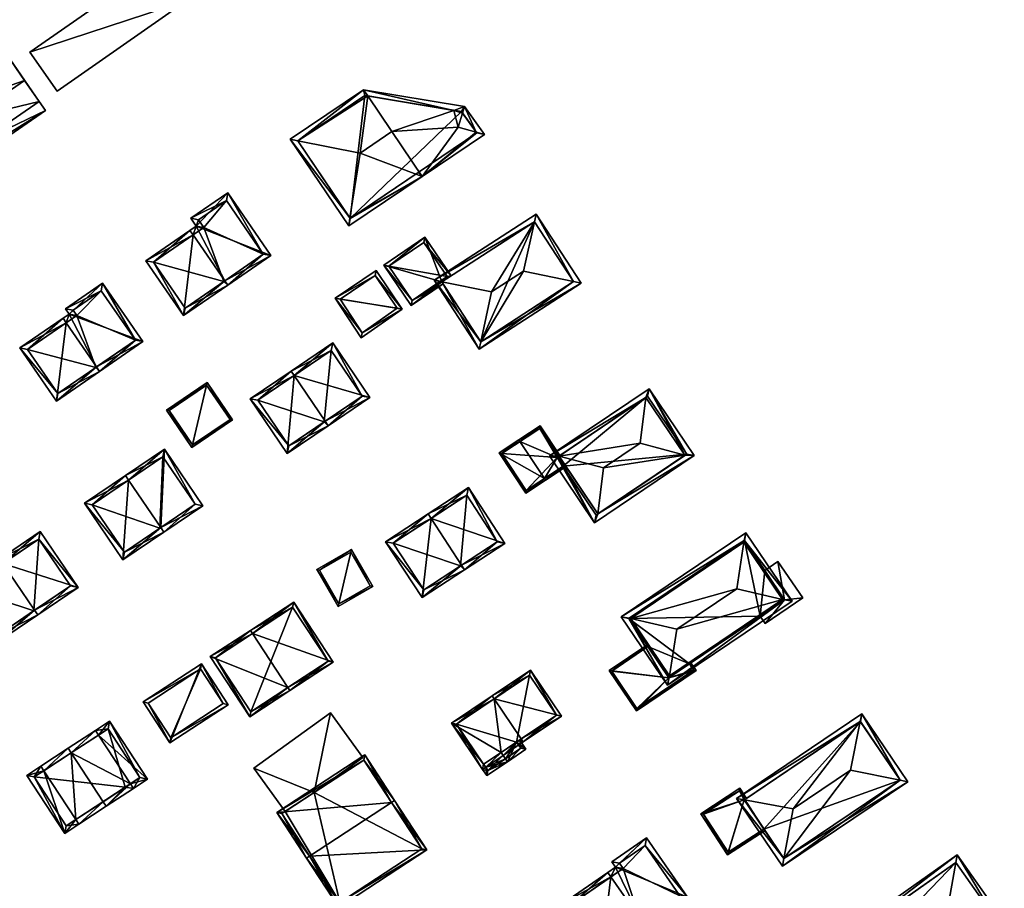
# Model space of a CAD drawing. Header units: inches. Extents: x 2523744 to 2528136, y 1148995 to 1152010.
# Tile 188 of 256: x 2526758 to 2526892, y 1151381 to 1151500. Entities that reach past the tile are written whole.
import ezdxf

# ---------------------------------------------------------------- set-up
doc = ezdxf.new("R2010")
doc.units = ezdxf.units.IN
doc.header["$MEASUREMENT"] = 0
doc.layers.add('Gebaeude Einzelhaus', color=10, linetype='Continuous')

msp = doc.modelspace()

# ---------------------------------------------------------------- meshes
at = {"layer": 'Gebaeude Einzelhaus'}
mesh = msp.add_polyface(dxfattribs=at)
corners = [(2526792.805, 1151522.925, 410.72), (2526775.101, 1151510.57, 410.72), (2526777.91, 1151506.545, 412.159), (2526795.614, 1151518.9, 412.159), (2526799.176, 1151513.935, 410.43), (2526781.411, 1151501.287, 410.372), (2526759.225, 1151495.478, 403.414), (2526762.924, 1151490.178, 403.414), (2526780.585, 1151502.502, 403.414), (2526776.952, 1151507.847, 403.414), (2526799.176, 1151513.935, 398.141), (2526781.411, 1151501.287, 398.141), (2526795.614, 1151518.9, 398.141), (2526792.805, 1151522.925, 398.141), (2526775.101, 1151510.57, 398.141), (2526776.952, 1151507.847, 398.141), (2526780.585, 1151502.502, 398.141), (2526759.225, 1151495.478, 398.141), (2526762.924, 1151490.178, 398.141)]
mesh.append_faces([[corners[k] for k in face] for face in [(6, 8, 9), (6, 7, 8), (1, 5, 2), (5, 4, 2), (2, 4, 3), (0, 2, 3), (0, 1, 2)]], dxfattribs={"color": 13})
mesh.append_faces([[corners[k] for k in face] for face in [(15, 16, 17), (17, 16, 18), (18, 16, 7), (7, 16, 8), (7, 6, 18), (18, 6, 17), (6, 9, 17), (17, 9, 15), (12, 15, 13), (13, 15, 14), (10, 16, 12), (12, 16, 15), (10, 11, 16), (11, 8, 16), (9, 14, 15), (9, 1, 14), (11, 5, 8), (8, 5, 9), (9, 5, 1), (1, 0, 14), (14, 0, 13), (0, 12, 13), (0, 3, 12), (3, 4, 12), (12, 4, 10), (4, 5, 10), (10, 5, 11)]], dxfattribs={"color": 41})
mesh = msp.add_polyface(dxfattribs=at)
corners = [(2526734.403, 1151470.745, 412.66), (2526761.324, 1151487.51, 412.66), (2526760.46, 1151488.76, 412.66), (2526735.266, 1151469.496, 412.66), (2526727.466, 1151480.78, 412.991), (2526734.403, 1151470.745, 412.991), (2526760.46, 1151488.76, 412.991), (2526753.524, 1151498.794, 412.991), (2526761.324, 1151487.51, 396.722), (2526758.481, 1151491.623, 396.722), (2526758.481, 1151491.623, 412.66), (2526732.424, 1151473.608, 412.66), (2526732.424, 1151473.608, 396.722), (2526735.266, 1151469.496, 396.722), (2526753.524, 1151498.794, 396.722), (2526727.466, 1151480.78, 396.722)]
mesh.append_faces([[corners[k] for k in face] for face in [(4, 6, 7), (4, 5, 6), (3, 1, 0), (0, 1, 2)]], dxfattribs={"color": 13})
mesh.append_faces([[corners[k] for k in face] for face in [(9, 15, 14), (9, 12, 15), (6, 5, 2), (2, 5, 0), (4, 11, 5), (5, 11, 0), (4, 15, 11), (11, 15, 12), (4, 7, 15), (15, 7, 14), (6, 10, 7), (7, 10, 14), (14, 10, 9), (6, 2, 10), (9, 8, 12), (12, 8, 13), (1, 3, 8), (8, 3, 13), (0, 13, 3), (0, 12, 13), (0, 11, 12), (2, 9, 10), (2, 8, 9), (2, 1, 8)]], dxfattribs={"color": 41})
mesh = msp.add_polyface(dxfattribs=at)
corners = [(2526795.757, 1151483.397, 410.741), (2526804.733, 1151490.366, 410.396), (2526794.713, 1151483.604, 410.396), (2526805.311, 1151489.51, 410.867), (2526804.254, 1151481.71, 413.549), (2526808.596, 1151484.641, 413.549), (2526817.036, 1151487.546, 410.868), (2526818.523, 1151488.058, 410.396), (2526802.874, 1151472.851, 410.741), (2526802.704, 1151471.761, 410.396), (2526812.725, 1151478.525, 410.396), (2526821.24, 1151484.271, 410.396), (2526820.092, 1151484.585, 410.765), (2526817.629, 1151485.259, 411.558), (2526818.239, 1151487.168, 410.766), (2526795.754, 1151483.401, 410.739), (2526804.904, 1151489.578, 410.738), (2526802.906, 1151472.803, 410.717), (2526820.181, 1151484.461, 410.703), (2526812.18, 1151479.06, 410.716), (2526818.094, 1151487.369, 410.723), (2526802.906, 1151472.803, 397.83), (2526820.181, 1151484.461, 397.83), (2526818.094, 1151487.369, 397.83), (2526804.904, 1151489.578, 397.83), (2526795.754, 1151483.401, 397.83)]
mesh.append_faces([[corners[k] for k in face] for face in [(20, 6, 7), (7, 14, 20), (18, 12, 11), (11, 12, 7), (7, 12, 14), (10, 19, 18), (9, 17, 10), (10, 17, 19), (10, 18, 11), (9, 8, 17), (2, 15, 0), (2, 8, 9), (2, 0, 8), (1, 16, 15), (1, 3, 16), (7, 6, 1), (1, 6, 3), (1, 15, 2), (14, 6, 13), (13, 6, 5), (14, 7, 6), (12, 14, 13), (11, 7, 12), (12, 7, 14), (10, 13, 5), (10, 12, 13), (10, 11, 12), (9, 10, 8), (8, 10, 4), (4, 10, 5), (0, 8, 4), (0, 2, 8), (8, 2, 9), (6, 3, 5), (7, 1, 6), (6, 1, 3), (3, 4, 5), (3, 0, 4), (3, 1, 0), (0, 1, 2)]], dxfattribs={"color": 13})
mesh.append_faces([[corners[k] for k in face] for face in [(22, 21, 23), (23, 21, 24), (24, 21, 25), (17, 8, 21), (8, 25, 21), (8, 0, 25), (0, 15, 25), (15, 16, 25), (25, 16, 24), (6, 24, 3), (3, 24, 16), (6, 23, 24), (6, 20, 23), (20, 14, 23), (14, 22, 23), (12, 18, 14), (14, 18, 22), (18, 19, 22), (22, 19, 21), (21, 19, 17)]], dxfattribs={"color": 41})
mesh = msp.add_polyface(dxfattribs=at)
corners = [(2526785.79, 1151464.285, 408.291), (2526786.214, 1151463.669, 408.291), (2526792.104, 1151467.724, 405.304), (2526781.904, 1151471.745, 407.861), (2526786.209, 1151476.286, 405.304), (2526781.168, 1151472.815, 407.861), (2526781.48, 1151470.544, 408.291), (2526781.056, 1151471.16, 408.291), (2526775.031, 1151467.013, 405.304), (2526780.189, 1151459.521, 405.304), (2526782.21, 1151472.623, 407.548), (2526786.016, 1151475.244, 405.617), (2526782.946, 1151471.553, 407.548), (2526776.074, 1151466.82, 405.61), (2526780.381, 1151460.564, 405.61), (2526791.061, 1151467.916, 405.617), (2526785.67, 1151464.203, 408.232), (2526785.67, 1151464.203, 397.617), (2526791.061, 1151467.916, 397.617), (2526786.016, 1151475.244, 397.617), (2526782.21, 1151472.623, 397.617), (2526782.946, 1151471.553, 397.617), (2526776.074, 1151466.82, 397.617), (2526780.381, 1151460.564, 397.617)]
mesh.append_faces([[corners[k] for k in face] for face in [(15, 11, 4), (2, 15, 4), (0, 15, 1), (1, 14, 16), (16, 0, 1), (1, 15, 2), (13, 14, 9), (9, 14, 1), (8, 13, 9), (6, 13, 7), (7, 13, 8), (12, 6, 3), (10, 12, 3), (3, 6, 7), (11, 10, 5), (4, 11, 5), (5, 10, 3), (6, 9, 0), (0, 9, 1), (6, 8, 9), (6, 7, 8), (0, 3, 6), (6, 3, 7), (3, 4, 5), (0, 2, 3), (3, 2, 4), (0, 1, 2)]], dxfattribs={"color": 13})
mesh.append_faces([[corners[k] for k in face] for face in [(19, 21, 20), (18, 21, 19), (17, 23, 22), (17, 22, 21), (17, 21, 18), (14, 23, 17), (14, 17, 16), (22, 23, 13), (13, 23, 14), (21, 22, 13), (6, 21, 13), (12, 21, 6), (20, 21, 10), (10, 21, 12), (19, 20, 11), (11, 20, 10), (18, 19, 15), (15, 19, 11), (17, 18, 15), (16, 17, 15), (16, 15, 0)]], dxfattribs={"color": 41})
mesh = msp.add_polyface(dxfattribs=at)
corners = [(2526828.06, 1151472.337, 410.896), (2526814.385, 1151464.363, 410.541), (2526815.433, 1151464.148, 410.897), (2526828.291, 1151473.379, 410.541), (2526822.199, 1151462.759, 413.196), (2526826.568, 1151465.591, 413.196), (2526833.37, 1151464.162, 410.893), (2526834.41, 1151463.943, 410.541), (2526820.729, 1151455.967, 410.894), (2526820.504, 1151454.926, 410.541), (2526833.374, 1151464.164, 410.891), (2526828.07, 1151472.343, 410.891), (2526815.423, 1151464.141, 410.891), (2526820.725, 1151455.964, 410.891), (2526828.07, 1151472.343, 397.484), (2526833.374, 1151464.164, 397.484), (2526815.423, 1151464.141, 397.484), (2526815.423, 1151464.141, 402.829), (2526820.725, 1151455.964, 397.484)]
mesh.append_faces([[corners[k] for k in face] for face in [(8, 6, 7), (7, 6, 10), (13, 8, 9), (12, 13, 9), (9, 8, 7), (2, 12, 1), (0, 2, 1), (1, 12, 9), (11, 0, 3), (10, 11, 3), (7, 10, 3), (3, 0, 1), (8, 5, 4), (8, 6, 5), (8, 9, 6), (6, 9, 7), (2, 8, 4), (2, 1, 8), (8, 1, 9), (0, 6, 3), (3, 6, 7), (0, 5, 6), (0, 4, 5), (0, 2, 4), (3, 1, 0), (0, 1, 2)]], dxfattribs={"color": 13})
mesh.append_faces([[corners[k] for k in face] for face in [(14, 18, 16), (15, 18, 14), (6, 18, 15), (6, 8, 18), (8, 13, 18), (10, 6, 15), (13, 17, 18), (18, 17, 16), (13, 12, 17), (2, 17, 12), (2, 16, 17), (14, 16, 0), (0, 16, 2), (0, 11, 14), (11, 10, 14), (14, 10, 15)]], dxfattribs={"color": 41})
mesh = msp.add_polyface(dxfattribs=at)
corners = [(2526813.11, 1151470.215, 402.829), (2526815.423, 1151464.141, 402.829), (2526816.676, 1151464.954, 402.829), (2526807.506, 1151466.416, 402.829), (2526811.239, 1151460.91, 402.829), (2526815.599, 1151463.87, 402.829), (2526808.201, 1151466.283, 402.829), (2526811.372, 1151461.605, 402.829), (2526812.977, 1151469.521, 402.829), (2526816.146, 1151464.845, 402.829), (2526812.977, 1151469.521, 397.484), (2526816.146, 1151464.845, 397.484), (2526808.201, 1151466.283, 397.484), (2526811.372, 1151461.605, 397.484)]
mesh.append_faces([[corners[k] for k in face] for face in [(7, 5, 4), (1, 7, 9), (7, 1, 5), (8, 2, 9), (9, 2, 1), (6, 0, 8), (8, 0, 2), (7, 3, 6), (3, 7, 4), (6, 3, 0), (5, 1, 4), (4, 1, 3), (3, 1, 0), (0, 1, 2)]], dxfattribs={"color": 13})
mesh.append_faces([[corners[k] for k in face] for face in [(11, 13, 12), (11, 12, 10), (9, 13, 11), (7, 13, 9), (12, 13, 6), (6, 13, 7), (10, 12, 8), (8, 12, 6), (11, 10, 9), (9, 10, 8)]], dxfattribs={"color": 41})
mesh = msp.add_polyface(dxfattribs=at)
corners = [(2526800.857, 1151461.909, 402.829), (2526810.022, 1151460.398, 402.829), (2526806.434, 1151465.689, 402.829), (2526804.391, 1151456.492, 402.829), (2526806.301, 1151464.995, 402.829), (2526804.529, 1151457.196, 402.829), (2526801.544, 1151461.771, 402.829), (2526809.33, 1151460.527, 402.829), (2526806.301, 1151464.995, 397.366), (2526809.33, 1151460.527, 397.366), (2526801.544, 1151461.771, 397.366), (2526804.529, 1151457.196, 397.366)]
mesh.append_faces([[corners[k] for k in face] for face in [(1, 5, 7), (7, 4, 1), (3, 5, 1), (6, 5, 0), (4, 6, 0), (0, 5, 3), (1, 4, 2), (2, 4, 0), (3, 1, 0), (0, 1, 2)]], dxfattribs={"color": 13})
mesh.append_faces([[corners[k] for k in face] for face in [(9, 11, 10), (9, 10, 8), (7, 11, 9), (5, 11, 7), (10, 11, 6), (6, 11, 5), (8, 10, 4), (4, 10, 6), (9, 8, 7), (7, 8, 4)]], dxfattribs={"color": 41})
mesh = msp.add_polyface(dxfattribs=at)
corners = [(2526764.163, 1151458.552, 408.125), (2526763.738, 1151459.169, 408.125), (2526757.84, 1151455.11, 405.139), (2526762.839, 1151447.85, 405.139), (2526768.311, 1151452.525, 408.125), (2526768.735, 1151451.909, 408.125), (2526764.568, 1151459.74, 407.705), (2526774.644, 1151455.978, 405.139), (2526769.144, 1151463.966, 405.139), (2526764.065, 1151460.47, 407.705), (2526763.031, 1151448.893, 405.452), (2526758.884, 1151454.918, 405.452), (2526773.601, 1151456.17, 405.451), (2526768.191, 1151452.443, 408.064), (2526768.951, 1151462.924, 405.451), (2526765.108, 1151460.278, 407.393), (2526765.61, 1151459.548, 407.393), (2526768.191, 1151452.443, 397.269), (2526773.601, 1151456.17, 397.269), (2526768.951, 1151462.924, 397.269), (2526765.108, 1151460.278, 397.269), (2526765.61, 1151459.548, 397.269), (2526758.884, 1151454.918, 397.269), (2526763.031, 1151448.893, 397.269)]
mesh.append_faces([[corners[k] for k in face] for face in [(0, 11, 1), (16, 0, 6), (15, 16, 6), (6, 0, 1), (14, 15, 9), (9, 15, 6), (12, 14, 8), (8, 14, 9), (7, 12, 8), (4, 12, 5), (5, 10, 13), (13, 4, 5), (5, 12, 7), (3, 10, 5), (11, 10, 2), (1, 11, 2), (2, 10, 3), (4, 6, 0), (0, 6, 1), (6, 8, 9), (5, 7, 4), (4, 7, 6), (6, 7, 8), (0, 3, 4), (4, 3, 5), (0, 2, 3), (0, 1, 2)]], dxfattribs={"color": 13})
mesh.append_faces([[corners[k] for k in face] for face in [(19, 21, 20), (18, 21, 19), (17, 23, 22), (17, 22, 21), (17, 21, 18), (10, 23, 17), (10, 17, 13), (22, 23, 11), (11, 23, 10), (21, 22, 11), (0, 21, 11), (16, 21, 0), (20, 21, 15), (15, 21, 16), (19, 20, 14), (14, 20, 15), (18, 19, 12), (12, 19, 14), (17, 18, 12), (13, 17, 12), (13, 12, 4)]], dxfattribs={"color": 41})
mesh = msp.add_polyface(dxfattribs=at)
corners = [(2526795.275, 1151451.335, 412.415), (2526794.854, 1151451.956, 412.415), (2526789.279, 1151448.176, 408.599), (2526794.335, 1151440.716, 408.599), (2526799.491, 1151445.116, 412.415), (2526799.911, 1151444.496, 412.415), (2526805.594, 1151448.349, 408.525), (2526800.538, 1151455.809, 408.525), (2526794.535, 1151441.759, 409.024), (2526804.553, 1151448.549, 408.95), (2526799.366, 1151445.031, 412.329), (2526800.338, 1151454.768, 408.95), (2526790.321, 1151447.976, 409.024), (2526799.366, 1151445.031, 397), (2526794.535, 1151441.759, 397), (2526804.553, 1151448.549, 397), (2526800.338, 1151454.768, 397), (2526790.321, 1151447.976, 397)]
mesh.append_faces([[corners[k] for k in face] for face in [(12, 8, 2), (0, 12, 1), (11, 0, 1), (1, 12, 2), (9, 11, 7), (7, 11, 1), (6, 9, 7), (4, 9, 5), (5, 8, 10), (10, 4, 5), (5, 9, 6), (2, 8, 3), (3, 8, 5), (0, 7, 1), (5, 6, 4), (4, 6, 0), (0, 6, 7), (0, 3, 4), (4, 3, 5), (0, 2, 3), (0, 1, 2)]], dxfattribs={"color": 13})
mesh.append_faces([[corners[k] for k in face] for face in [(13, 14, 17), (13, 17, 16), (13, 16, 15), (8, 12, 14), (14, 12, 17), (0, 11, 12), (12, 11, 17), (17, 11, 16), (11, 9, 16), (16, 9, 15), (10, 9, 4), (9, 13, 15), (10, 8, 9), (9, 8, 13), (13, 8, 14)]], dxfattribs={"color": 41})
mesh = msp.add_polyface(dxfattribs=at)
corners = [(2526781.321, 1151441.518, 402.552), (2526783.395, 1151450.393, 402.552), (2526777.851, 1151446.635, 402.552), (2526786.864, 1151445.275, 402.552), (2526781.388, 1151441.865, 402.552), (2526778.199, 1151446.569, 402.552), (2526786.516, 1151445.341, 402.552), (2526783.329, 1151450.045, 402.552), (2526783.329, 1151450.045, 397.164), (2526786.516, 1151445.341, 397.164), (2526778.199, 1151446.569, 397.164), (2526781.388, 1151441.865, 397.164)]
mesh.append_faces([[corners[k] for k in face] for face in [(7, 5, 1), (6, 7, 3), (3, 7, 1), (0, 4, 6), (0, 6, 3), (5, 4, 2), (1, 5, 2), (2, 4, 0), (3, 1, 0), (0, 1, 2)]], dxfattribs={"color": 13})
mesh.append_faces([[corners[k] for k in face] for face in [(8, 11, 10), (9, 11, 8), (6, 11, 9), (4, 11, 6), (10, 11, 5), (5, 11, 4), (8, 10, 7), (7, 10, 5), (9, 8, 6), (6, 8, 7)]], dxfattribs={"color": 41})
mesh = msp.add_polyface(dxfattribs=at)
corners = [(2526836.704, 1151432.451, 411.015), (2526836.258, 1151431.245, 410.468), (2526849.854, 1151440.42, 410.468), (2526848.568, 1151440.458, 411.015), (2526848.555, 1151440.458, 411.021), (2526836.709, 1151432.464, 411.021), (2526831.398, 1151440.335, 411.021), (2526831.385, 1151440.335, 411.015), (2526830.099, 1151440.373, 410.468), (2526843.243, 1151448.329, 411.021), (2526843.694, 1151449.548, 410.468), (2526843.248, 1151448.342, 411.015), (2526842.454, 1151442.113, 413.013), (2526837.458, 1151438.741, 413.013), (2526831.14, 1151440.17, 410.861), (2526836.46, 1151432.286, 410.861), (2526848.813, 1151440.623, 410.861), (2526843.491, 1151448.506, 410.861), (2526843.491, 1151448.506, 396.829), (2526848.813, 1151440.623, 396.829), (2526831.308, 1151440.283, 396.829), (2526831.308, 1151440.283, 402.209), (2526831.14, 1151440.17, 402.255), (2526831.953, 1151438.965, 402.251), (2526836.46, 1151432.286, 396.829), (2526831.953, 1151438.965, 396.829), (2526831.14, 1151440.17, 396.829)]
mesh.append_faces([[corners[k] for k in face] for face in [(7, 14, 8), (11, 7, 8), (17, 11, 10), (16, 17, 10), (10, 11, 8), (0, 3, 2), (2, 3, 16), (2, 16, 10), (15, 0, 1), (14, 15, 1), (8, 14, 1), (1, 0, 2), (13, 6, 5), (12, 6, 13), (12, 9, 6), (4, 13, 5), (4, 12, 13), (12, 4, 9), (11, 6, 9), (11, 7, 6), (11, 8, 7), (11, 10, 8), (9, 3, 11), (11, 3, 10), (10, 3, 2), (9, 4, 3), (5, 7, 0), (0, 7, 1), (1, 7, 8), (5, 6, 7), (0, 4, 5), (0, 3, 4), (0, 2, 3), (0, 1, 2)]], dxfattribs={"color": 13})
mesh.append_faces([[corners[k] for k in face] for face in [(19, 25, 18), (18, 25, 20), (20, 25, 26), (19, 24, 25), (0, 24, 3), (0, 15, 24), (16, 3, 19), (19, 3, 24), (24, 23, 25), (23, 14, 22), (24, 15, 23), (23, 15, 14), (18, 11, 17), (18, 21, 11), (11, 21, 7), (7, 21, 14), (14, 21, 22), (18, 20, 21), (17, 16, 18), (18, 16, 19)]], dxfattribs={"color": 41})
mesh = msp.add_polyface(dxfattribs=at)
corners = [(2526826.86, 1151435.306, 402.394), (2526829.546, 1151437.078, 402.936), (2526829.408, 1151437.287, 402.936), (2526823.248, 1151440.781, 402.394), (2526826.073, 1151442.344, 402.937), (2526825.935, 1151442.553, 402.937), (2526831.308, 1151440.283, 402.209), (2526831.515, 1151440.423, 402.153), (2526828.844, 1151444.472, 402.153), (2526831.14, 1151440.17, 402.255), (2526831.953, 1151438.965, 402.251), (2526832.093, 1151438.758, 402.251), (2526823.595, 1151440.71, 402.436), (2526826.931, 1151435.653, 402.436), (2526828.773, 1151444.126, 402.209), (2526828.773, 1151444.126, 396.829), (2526831.308, 1151440.283, 396.829), (2526823.595, 1151440.71, 396.829), (2526826.931, 1151435.653, 396.829), (2526831.953, 1151438.965, 396.829), (2526831.14, 1151440.17, 396.829)]
mesh.append_faces([[corners[k] for k in face] for face in [(8, 14, 5), (5, 14, 4), (8, 7, 14), (14, 7, 6), (1, 10, 11), (1, 2, 10), (0, 13, 1), (1, 13, 2), (12, 5, 4), (0, 3, 13), (13, 3, 12), (12, 3, 5), (10, 1, 11), (9, 2, 10), (10, 2, 1), (9, 4, 2), (6, 8, 9), (9, 8, 4), (4, 8, 5), (6, 7, 8), (3, 4, 5), (0, 2, 3), (3, 2, 4), (0, 1, 2)]], dxfattribs={"color": 13})
mesh.append_faces([[corners[k] for k in face] for face in [(16, 20, 15), (15, 20, 17), (17, 20, 18), (18, 20, 19), (2, 19, 10), (13, 18, 2), (2, 18, 19), (13, 12, 18), (18, 12, 17), (4, 17, 12), (4, 15, 17), (4, 14, 15), (15, 6, 16), (15, 14, 6)]], dxfattribs={"color": 41})
mesh = msp.add_polyface(dxfattribs=at)
corners = [(2526777.059, 1151430.585, 412.276), (2526782.804, 1151433.575, 408.184), (2526777.57, 1151441.294, 408.184), (2526777.479, 1151429.965, 412.276), (2526772.666, 1151437.064, 412.276), (2526772.245, 1151437.685, 412.276), (2526766.67, 1151433.905, 408.184), (2526771.903, 1151426.186, 408.184), (2526781.763, 1151433.775, 408.661), (2526777.37, 1151440.253, 408.661), (2526767.713, 1151433.705, 408.64), (2526772.103, 1151427.229, 408.64), (2526776.934, 1151430.5, 397.17), (2526772.103, 1151427.229, 397.17), (2526781.763, 1151433.775, 397.17), (2526777.37, 1151440.253, 397.17), (2526767.713, 1151433.705, 397.17)]
mesh.append_faces([[corners[k] for k in face] for face in [(6, 11, 7), (7, 11, 3), (3, 11, 0), (4, 10, 5), (5, 10, 6), (6, 10, 11), (2, 9, 5), (5, 9, 4), (0, 8, 3), (3, 8, 1), (1, 8, 2), (2, 8, 9), (4, 7, 0), (0, 7, 3), (5, 6, 4), (4, 6, 7), (0, 2, 4), (4, 2, 5), (3, 1, 0), (0, 1, 2)]], dxfattribs={"color": 13})
mesh.append_faces([[corners[k] for k in face] for face in [(12, 13, 16), (12, 16, 15), (12, 15, 14), (11, 10, 13), (13, 10, 16), (10, 15, 16), (4, 9, 10), (10, 9, 15), (9, 8, 15), (15, 8, 14), (8, 12, 14), (0, 11, 8), (8, 11, 12), (12, 11, 13)]], dxfattribs={"color": 41})
mesh = msp.add_polyface(dxfattribs=at)
corners = [(2526813.94, 1151431.827, 411.194), (2526813.529, 1151432.454, 411.194), (2526807.73, 1151428.661, 407.544), (2526812.719, 1151421.035, 407.544), (2526818.109, 1151425.453, 411.194), (2526818.518, 1151424.829, 411.194), (2526824.02, 1151428.429, 407.544), (2526819.033, 1151436.054, 407.544), (2526812.936, 1151422.074, 407.939), (2526808.769, 1151428.444, 407.939), (2526822.983, 1151428.646, 407.96), (2526817.973, 1151425.364, 411.108), (2526818.815, 1151435.016, 407.961), (2526817.973, 1151425.364, 396.82), (2526812.936, 1151422.074, 396.82), (2526822.983, 1151428.646, 396.82), (2526818.815, 1151435.016, 396.82), (2526808.769, 1151428.444, 396.82)]
mesh.append_faces([[corners[k] for k in face] for face in [(0, 9, 1), (12, 0, 1), (10, 12, 7), (7, 12, 1), (6, 10, 7), (4, 10, 5), (5, 8, 11), (11, 4, 5), (5, 10, 6), (3, 8, 5), (9, 8, 2), (1, 9, 2), (2, 8, 3), (0, 7, 1), (4, 6, 0), (0, 6, 7), (4, 5, 6), (0, 3, 4), (4, 3, 5), (0, 2, 3), (0, 1, 2)]], dxfattribs={"color": 13})
mesh.append_faces([[corners[k] for k in face] for face in [(13, 14, 17), (13, 17, 16), (13, 16, 15), (8, 9, 14), (14, 9, 17), (9, 16, 17), (0, 12, 9), (9, 12, 16), (12, 10, 16), (16, 10, 15), (11, 10, 4), (11, 13, 10), (10, 13, 15), (11, 8, 13), (13, 8, 14)]], dxfattribs={"color": 41})
mesh = msp.add_polyface(dxfattribs=at)
corners = [(2526755.529, 1151425.693, 412.153), (2526765.813, 1151422.421, 408.133), (2526760.635, 1151430.06, 408.133), (2526759.866, 1151419.295, 412.153), (2526760.286, 1151418.675, 412.153), (2526755.108, 1151426.314, 412.153), (2526749.445, 1151422.475, 408.133), (2526754.624, 1151414.838, 408.133), (2526764.771, 1151422.621, 408.585), (2526760.435, 1151429.019, 408.584), (2526754.824, 1151415.88, 408.574), (2526750.488, 1151422.275, 408.574), (2526759.741, 1151419.21, 396.575), (2526754.824, 1151415.88, 396.575), (2526764.771, 1151422.621, 396.575), (2526760.435, 1151429.019, 396.575), (2526750.488, 1151422.275, 396.575)]
mesh.append_faces([[corners[k] for k in face] for face in [(11, 5, 0), (11, 6, 5), (10, 7, 11), (11, 7, 6), (3, 4, 10), (10, 4, 7), (1, 9, 2), (2, 9, 5), (5, 9, 0), (4, 8, 1), (1, 8, 9), (4, 3, 8), (0, 7, 3), (3, 7, 4), (0, 6, 7), (0, 5, 6), (0, 2, 5), (4, 1, 3), (3, 1, 0), (0, 1, 2)]], dxfattribs={"color": 13})
mesh.append_faces([[corners[k] for k in face] for face in [(12, 13, 16), (12, 16, 15), (12, 15, 14), (10, 11, 13), (13, 11, 16), (11, 15, 16), (0, 9, 11), (11, 9, 15), (9, 14, 15), (9, 8, 14), (8, 12, 14), (3, 10, 8), (8, 10, 12), (12, 10, 13)]], dxfattribs={"color": 41})
mesh = msp.add_polyface(dxfattribs=at)
corners = [(2526846.421, 1151410.112, 410.916), (2526841.203, 1151418.17, 411.021), (2526840.955, 1151418.213, 410.917), (2526846.474, 1151410.359, 411.021), (2526846.194, 1151409.054, 410.468), (2526839.888, 1151418.399, 410.468), (2526856.677, 1151428.823, 410.917), (2526856.905, 1151429.883, 410.468), (2526856.624, 1151428.578, 411.021), (2526863.211, 1151420.538, 410.468), (2526862.144, 1151420.722, 410.917), (2526861.896, 1151420.765, 411.021), (2526855.646, 1151422.238, 412.901), (2526847.448, 1151416.705, 412.901), (2526840.929, 1151418.196, 410.899), (2526846.396, 1151410.095, 410.899), (2526856.703, 1151428.841, 410.899), (2526862.17, 1151420.74, 410.899), (2526859.465, 1151424.749, 404.218), (2526856.703, 1151428.841, 396.291), (2526862.17, 1151420.74, 404.218), (2526859.465, 1151424.749, 396.291), (2526840.929, 1151418.196, 396.291), (2526843.536, 1151414.333, 401.725), (2526843.536, 1151414.333, 396.291), (2526846.396, 1151410.095, 401.724), (2526862.156, 1151420.73, 404.218), (2526846.405, 1151410.101, 401.724), (2526858.825, 1151418.482, 404.218), (2526849.192, 1151411.982, 401.724), (2526858.825, 1151418.483, 396.291), (2526849.192, 1151411.982, 396.291), (2526862.17, 1151420.74, 396.291), (2526846.396, 1151410.095, 396.291)]
mesh.append_faces([[corners[k] for k in face] for face in [(16, 6, 7), (9, 10, 17), (17, 16, 9), (9, 16, 7), (0, 10, 4), (15, 0, 4), (14, 15, 4), (4, 10, 9), (2, 14, 5), (6, 2, 5), (7, 6, 5), (5, 14, 4), (13, 1, 3), (12, 13, 11), (11, 13, 3), (8, 12, 11), (12, 1, 13), (12, 8, 1), (6, 9, 7), (6, 10, 9), (8, 11, 6), (6, 11, 10), (0, 11, 3), (4, 10, 0), (0, 10, 11), (4, 9, 10), (6, 2, 8), (8, 2, 1), (6, 5, 2), (6, 7, 5), (0, 2, 4), (4, 2, 5), (3, 1, 0), (0, 1, 2)]], dxfattribs={"color": 13})
mesh.append_faces([[corners[k] for k in face] for face in [(22, 31, 24), (24, 31, 33), (21, 30, 19), (19, 30, 22), (22, 30, 31), (21, 32, 30), (30, 29, 31), (29, 0, 27), (30, 28, 29), (29, 28, 0), (0, 28, 10), (10, 28, 26), (25, 27, 15), (15, 27, 0), (26, 17, 10), (26, 20, 17), (15, 23, 25), (23, 22, 24), (15, 14, 23), (23, 14, 22), (14, 2, 22), (2, 6, 22), (22, 6, 19), (6, 16, 19), (19, 18, 21), (18, 17, 20), (19, 16, 18), (18, 16, 17)]], dxfattribs={"color": 41})
mesh = msp.add_polyface(dxfattribs=at)
corners = [(2526803.09, 1151427.578, 402.841), (2526801.27, 1151419.824, 401.972), (2526805.994, 1151422.556, 401.972), (2526798.365, 1151424.845, 402.841), (2526805.653, 1151422.648, 402.01), (2526801.361, 1151420.165, 402.009), (2526798.706, 1151424.754, 402.804), (2526802.999, 1151427.236, 402.803), (2526802.999, 1151427.236, 396.152), (2526805.653, 1151422.648, 396.152), (2526798.706, 1151424.754, 396.152), (2526801.361, 1151420.165, 396.152)]
mesh.append_faces([[corners[k] for k in face] for face in [(6, 5, 3), (3, 5, 1), (7, 6, 0), (4, 7, 0), (0, 6, 3), (2, 5, 4), (1, 5, 2), (2, 4, 0), (3, 1, 0), (0, 1, 2)]], dxfattribs={"color": 13})
mesh.append_faces([[corners[k] for k in face] for face in [(8, 11, 10), (9, 11, 8), (5, 11, 9), (5, 9, 4), (10, 11, 5), (6, 10, 5), (8, 10, 7), (7, 10, 6), (9, 8, 4), (4, 8, 7)]], dxfattribs={"color": 41})
mesh = msp.add_polyface(dxfattribs=at)
corners = [(2526862.17, 1151420.74, 404.218), (2526864.653, 1151421.01, 404.218), (2526861.263, 1151425.976, 404.218), (2526862.156, 1151420.73, 404.218), (2526859.5, 1151417.493, 404.218), (2526859.465, 1151424.749, 404.218), (2526858.825, 1151418.482, 404.218), (2526859.465, 1151424.749, 396.291), (2526861.263, 1151425.976, 396.291), (2526859.5, 1151417.493, 396.291), (2526858.825, 1151418.483, 396.291), (2526864.653, 1151421.01, 396.291), (2526862.17, 1151420.74, 396.291)]
mesh.append_faces([[corners[k] for k in face] for face in [(4, 3, 6), (0, 2, 5), (4, 1, 3), (3, 1, 0), (0, 1, 2)]], dxfattribs={"color": 13})
mesh.append_faces([[corners[k] for k in face] for face in [(8, 12, 7), (12, 9, 10), (8, 11, 12), (12, 11, 9), (2, 1, 8), (8, 1, 11), (1, 4, 11), (11, 4, 9), (9, 6, 10), (9, 4, 6), (5, 2, 7), (7, 2, 8)]], dxfattribs={"color": 41})
mesh = msp.add_polyface(dxfattribs=at)
corners = [(2526789.573, 1151416.131, 412.125), (2526789.299, 1151416.549, 412.125), (2526783.824, 1151412.968, 408.143), (2526794.401, 1151408.751, 412.125), (2526789.199, 1151404.75, 408.143), (2526794.674, 1151408.333, 412.125), (2526800.58, 1151412.195, 408.143), (2526795.205, 1151420.413, 408.143), (2526789.344, 1151405.443, 408.448), (2526784.516, 1151412.823, 408.447), (2526799.888, 1151412.34, 408.425), (2526795.06, 1151419.72, 408.426), (2526795.06, 1151419.72, 396.512), (2526799.888, 1151412.34, 396.512), (2526784.516, 1151412.823, 396.512), (2526789.344, 1151405.443, 396.512)]
mesh.append_faces([[corners[k] for k in face] for face in [(0, 9, 1), (11, 0, 1), (1, 9, 2), (10, 11, 7), (7, 11, 1), (6, 10, 7), (8, 3, 5), (5, 3, 10), (5, 10, 6), (9, 8, 4), (2, 9, 4), (4, 8, 5), (0, 7, 1), (5, 6, 3), (3, 6, 0), (0, 6, 7), (3, 4, 5), (0, 2, 3), (3, 2, 4), (0, 1, 2)]], dxfattribs={"color": 13})
mesh.append_faces([[corners[k] for k in face] for face in [(12, 15, 14), (13, 15, 12), (3, 15, 13), (8, 15, 3), (3, 13, 10), (14, 15, 9), (9, 15, 8), (12, 14, 0), (0, 14, 9), (11, 12, 0), (13, 12, 10), (10, 12, 11)]], dxfattribs={"color": 41})
mesh = msp.add_polyface(dxfattribs=at)
corners = [(2526846.396, 1151410.095, 401.724), (2526841.955, 1151405.565, 401.724), (2526850.11, 1151411.068, 401.724), (2526838.245, 1151411.064, 401.725), (2526849.192, 1151411.982, 401.724), (2526849.399, 1151412.121, 401.724), (2526846.405, 1151410.101, 401.724), (2526843.536, 1151414.333, 401.725), (2526843.396, 1151414.54, 401.725), (2526838.593, 1151410.996, 401.725), (2526842.023, 1151405.913, 401.724), (2526849.763, 1151411.135, 401.724), (2526849.192, 1151411.982, 396.291), (2526849.763, 1151411.135, 396.291), (2526838.593, 1151410.996, 396.291), (2526843.536, 1151414.333, 396.291), (2526842.023, 1151405.913, 396.291), (2526846.396, 1151410.095, 396.291)]
mesh.append_faces([[corners[k] for k in face] for face in [(2, 11, 5), (5, 11, 4), (2, 10, 11), (9, 8, 7), (9, 3, 8), (2, 1, 10), (10, 1, 9), (9, 1, 3), (3, 7, 8), (3, 0, 7), (0, 2, 6), (6, 2, 4), (4, 2, 5), (3, 1, 0), (0, 1, 2)]], dxfattribs={"color": 13})
mesh.append_faces([[corners[k] for k in face] for face in [(13, 17, 12), (17, 14, 15), (13, 16, 17), (17, 16, 14), (11, 10, 13), (13, 10, 16), (10, 9, 16), (16, 9, 14), (14, 7, 15), (14, 9, 7), (4, 11, 12), (12, 11, 13)]], dxfattribs={"color": 41})
mesh = msp.add_polyface(dxfattribs=at)
corners = [(2526782.631, 1151411.983, 401.571), (2526778.32, 1151401.209, 401.571), (2526786.275, 1151406.413, 401.571), (2526774.676, 1151406.779, 401.571), (2526785.583, 1151406.558, 401.571), (2526778.465, 1151401.901, 401.571), (2526782.486, 1151411.29, 401.571), (2526775.369, 1151406.634, 401.571), (2526782.486, 1151411.29, 396.534), (2526785.583, 1151406.558, 396.534), (2526775.369, 1151406.634, 396.534), (2526778.465, 1151401.901, 396.534)]
mesh.append_faces([[corners[k] for k in face] for face in [(7, 5, 1), (6, 7, 3), (3, 7, 1), (4, 6, 0), (0, 6, 3), (2, 5, 4), (1, 5, 2), (2, 4, 0), (3, 1, 0), (0, 1, 2)]], dxfattribs={"color": 13})
mesh.append_faces([[corners[k] for k in face] for face in [(8, 11, 10), (9, 11, 8), (4, 11, 9), (5, 11, 4), (10, 11, 7), (7, 11, 5), (8, 10, 6), (6, 10, 7), (9, 8, 4), (4, 8, 6)]], dxfattribs={"color": 41})
mesh = msp.add_polyface(dxfattribs=at)
corners = [(2526822.55, 1151407.21, 409.009), (2526822.27, 1151407.625, 409.009), (2526816.729, 1151403.888, 406.023), (2526821.117, 1151398.275, 406.246), (2526820.981, 1151397.58, 406.023), (2526823.513, 1151399.891, 407.537), (2526821.396, 1151397.86, 406.247), (2526826.245, 1151401.732, 409.009), (2526823.793, 1151399.477, 407.538), (2526826.524, 1151401.319, 409.009), (2526831.744, 1151404.839, 406.023), (2526827.49, 1151411.145, 406.023), (2526831.05, 1151404.974, 406.26), (2526827.355, 1151410.451, 406.26), (2526826.153, 1151401.67, 408.959), (2526817.424, 1151403.753, 406.247), (2526825.619, 1151401.31, 396.544), (2526831.05, 1151404.974, 396.544), (2526825.619, 1151401.31, 406.272), (2526827.355, 1151410.451, 396.544), (2526817.424, 1151403.753, 396.544), (2526821.116, 1151398.275, 396.544)]
mesh.append_faces([[corners[k] for k in face] for face in [(5, 14, 8), (8, 14, 9), (4, 3, 6), (0, 15, 1), (1, 15, 2), (2, 15, 4), (4, 15, 3), (14, 7, 9), (1, 13, 0), (12, 9, 7), (12, 10, 9), (1, 11, 13), (13, 11, 12), (12, 11, 10), (0, 11, 1), (7, 10, 0), (0, 10, 11), (7, 9, 10), (7, 8, 9), (0, 5, 7), (7, 5, 8), (3, 4, 6), (0, 2, 5), (5, 2, 3), (3, 2, 4), (0, 1, 2)]], dxfattribs={"color": 13})
mesh.append_faces([[corners[k] for k in face] for face in [(16, 19, 17), (16, 20, 19), (16, 21, 20), (15, 20, 3), (3, 20, 21), (0, 20, 15), (0, 19, 20), (0, 13, 19), (13, 12, 19), (19, 12, 17), (18, 14, 5), (18, 7, 14), (16, 12, 18), (18, 12, 7), (16, 17, 12)]], dxfattribs={"color": 41})
mesh = msp.add_polyface(dxfattribs=at)
corners = [(2526798.003, 1151394.428, 401.185), (2526789.77, 1151397.754, 401.185), (2526794.039, 1151391.837, 401.185), (2526800.244, 1151405.311, 401.185), (2526804.64, 1151399.218, 401.185), (2526800.244, 1151405.311, 396.06), (2526804.64, 1151399.218, 396.06), (2526789.77, 1151397.754, 396.06), (2526794.039, 1151391.837, 396.06), (2526798.003, 1151394.428, 396.06)]
mesh.append_faces([[corners[k] for k in face] for face in [(3, 0, 4), (3, 1, 0), (0, 1, 2)]], dxfattribs={"color": 13})
mesh.append_faces([[corners[k] for k in face] for face in [(6, 9, 5), (5, 9, 7), (7, 9, 8), (6, 4, 9), (9, 4, 0), (7, 8, 1), (1, 8, 2), (1, 3, 7), (7, 3, 5), (3, 4, 5), (5, 4, 6)]], dxfattribs={"color": 41})
mesh = msp.add_polyface(dxfattribs=at)
corners = [(2526872.5, 1151404.1, 410.338), (2526872.714, 1151405.149, 409.999), (2526855.631, 1151393.62, 409.999), (2526856.685, 1151393.426, 410.339), (2526863.358, 1151392.199, 412.488), (2526871.141, 1151397.451, 412.488), (2526877.916, 1151396.099, 410.331), (2526878.961, 1151395.891, 409.999), (2526862.077, 1151385.41, 410.332), (2526861.879, 1151384.363, 409.999), (2526872.511, 1151404.108, 410.332), (2526856.673, 1151393.418, 410.332), (2526862.081, 1151385.404, 410.328), (2526877.92, 1151396.094, 410.329), (2526877.92, 1151396.094, 396.259), (2526872.511, 1151404.108, 396.259), (2526856.759, 1151393.476, 401.613), (2526856.759, 1151393.476, 396.259), (2526856.678, 1151393.421, 401.613), (2526856.673, 1151393.418, 401.613), (2526859.358, 1151389.439, 401.169), (2526862.081, 1151385.404, 396.259), (2526859.358, 1151389.439, 396.259), (2526856.673, 1151393.418, 396.259)]
mesh.append_faces([[corners[k] for k in face] for face in [(7, 13, 6), (9, 8, 12), (9, 12, 7), (7, 12, 13), (3, 11, 2), (8, 2, 11), (8, 9, 2), (10, 0, 1), (7, 6, 1), (1, 6, 10), (1, 0, 2), (2, 0, 3), (8, 5, 4), (9, 6, 8), (8, 6, 5), (9, 7, 6), (3, 8, 4), (3, 2, 8), (8, 2, 9), (6, 0, 5), (6, 1, 0), (6, 7, 1), (0, 4, 5), (0, 3, 4), (0, 2, 3), (0, 1, 2)]], dxfattribs={"color": 13})
mesh.append_faces([[corners[k] for k in face] for face in [(14, 22, 15), (15, 22, 17), (17, 22, 23), (14, 21, 22), (13, 12, 14), (14, 12, 21), (12, 8, 21), (21, 20, 22), (20, 11, 19), (21, 8, 20), (20, 8, 11), (18, 11, 3), (18, 19, 11), (3, 16, 18), (16, 15, 17), (3, 0, 16), (16, 0, 15), (0, 10, 15), (10, 6, 15), (15, 6, 14), (6, 13, 14)]], dxfattribs={"color": 41})
mesh = msp.add_polyface(dxfattribs=at)
corners = [(2526768.153, 1151402.891, 408.954), (2526764.436, 1151400.461, 411.461), (2526764.847, 1151399.833, 411.461), (2526772.922, 1151395.599, 408.954), (2526769.207, 1151393.169, 411.461), (2526768.563, 1151402.264, 408.954), (2526769.616, 1151392.544, 411.461), (2526773.331, 1151394.974, 408.954), (2526761.131, 1151397.402, 408.954), (2526760.72, 1151398.03, 408.954), (2526765.49, 1151390.74, 408.954), (2526765.9, 1151390.113, 408.954), (2526775.269, 1151396.241, 407.774), (2526770.09, 1151404.159, 407.774), (2526758.783, 1151396.763, 407.774), (2526763.963, 1151388.845, 407.774), (2526772.223, 1151395.14, 409.426), (2526774.231, 1151396.459, 408.156), (2526769.873, 1151403.121, 408.156), (2526759.821, 1151396.545, 408.156), (2526764.18, 1151389.884, 408.156), (2526772.223, 1151395.14, 396.345), (2526774.231, 1151396.459, 396.345), (2526769.873, 1151403.121, 396.345), (2526759.821, 1151396.545, 396.345), (2526764.18, 1151389.884, 396.345)]
mesh.append_faces([[corners[k] for k in face] for face in [(10, 4, 11), (20, 10, 11), (19, 20, 15), (15, 20, 11), (14, 19, 15), (8, 19, 9), (9, 19, 14), (2, 8, 1), (1, 8, 9), (5, 2, 0), (18, 5, 0), (0, 2, 1), (17, 18, 13), (13, 18, 0), (12, 17, 13), (3, 17, 7), (16, 3, 7), (7, 17, 12), (6, 4, 16), (11, 4, 6), (6, 16, 7), (8, 15, 10), (10, 15, 11), (8, 14, 15), (8, 9, 14), (5, 13, 0), (3, 12, 5), (5, 12, 13), (3, 7, 12), (4, 11, 6), (2, 10, 4), (4, 10, 11), (2, 8, 10), (2, 1, 8), (8, 1, 9), (3, 6, 7), (3, 4, 6), (0, 2, 5), (5, 2, 3), (3, 2, 4), (0, 1, 2)]], dxfattribs={"color": 13})
mesh.append_faces([[corners[k] for k in face] for face in [(21, 25, 24), (21, 24, 23), (21, 23, 22), (10, 25, 21), (10, 21, 4), (20, 25, 10), (4, 21, 16), (24, 25, 19), (19, 25, 20), (8, 24, 19), (23, 24, 2), (2, 24, 8), (5, 23, 2), (18, 23, 5), (22, 23, 17), (17, 23, 18), (21, 22, 17), (3, 21, 17), (16, 21, 3)]], dxfattribs={"color": 41})
mesh = msp.add_polyface(dxfattribs=at)
corners = [(2526821.396, 1151397.86, 406.247), (2526824.37, 1151398.62, 407.538), (2526824.09, 1151399.035, 407.538), (2526821.559, 1151396.724, 406.023), (2526823.793, 1151399.477, 407.538), (2526823.513, 1151399.891, 407.537), (2526821.117, 1151398.275, 406.246), (2526820.981, 1151397.58, 406.023), (2526825.619, 1151401.31, 406.272), (2526826.89, 1151400.319, 406.023), (2526826.034, 1151401.589, 406.023), (2526826.196, 1151400.454, 406.272), (2526821.694, 1151397.419, 406.247), (2526825.619, 1151401.31, 396.544), (2526826.196, 1151400.454, 396.544), (2526821.694, 1151397.419, 396.544), (2526821.116, 1151398.275, 396.544)]
mesh.append_faces([[corners[k] for k in face] for face in [(3, 12, 1), (1, 12, 2), (3, 7, 12), (12, 7, 0), (1, 11, 9), (9, 11, 10), (10, 11, 8), (1, 2, 11), (2, 8, 4), (4, 8, 5), (8, 9, 10), (2, 1, 8), (8, 1, 9), (3, 0, 7), (0, 5, 6), (0, 4, 5), (0, 2, 4), (3, 1, 0), (0, 1, 2)]], dxfattribs={"color": 13})
mesh.append_faces([[corners[k] for k in face] for face in [(14, 15, 13), (13, 15, 16), (11, 12, 14), (14, 12, 15), (11, 2, 12), (15, 0, 16), (16, 0, 6), (15, 12, 0), (14, 13, 11), (11, 13, 8)]], dxfattribs={"color": 41})
mesh = msp.add_polyface(dxfattribs=at)
corners = [(2526808.554, 1151393.055, 412.701), (2526808.973, 1151393.329, 412.701), (2526804.91, 1151399.543, 409.273), (2526792.899, 1151391.689, 409.273), (2526797.38, 1151385.749, 412.701), (2526796.961, 1151385.475, 412.701), (2526801.37, 1151378.733, 409.273), (2526813.381, 1151386.585, 409.273), (2526804.765, 1151398.85, 409.504), (2526793.591, 1151391.544, 409.504), (2526801.515, 1151379.425, 409.486), (2526812.689, 1151386.73, 409.486), (2526804.765, 1151398.85, 396.06), (2526812.689, 1151386.73, 396.06), (2526798.003, 1151394.428, 401.185), (2526794.039, 1151391.837, 401.185), (2526793.591, 1151391.544, 396.06), (2526798.003, 1151394.428, 396.06), (2526794.039, 1151391.837, 396.06), (2526801.515, 1151379.425, 396.06)]
mesh.append_faces([[corners[k] for k in face] for face in [(0, 8, 1), (11, 0, 1), (7, 10, 11), (7, 11, 1), (6, 10, 7), (4, 10, 5), (9, 4, 5), (5, 10, 6), (8, 9, 3), (3, 9, 5), (1, 8, 2), (2, 8, 3), (4, 7, 0), (0, 7, 1), (4, 6, 7), (4, 5, 6), (0, 3, 4), (4, 3, 5), (0, 2, 3), (0, 1, 2)]], dxfattribs={"color": 13})
mesh.append_faces([[corners[k] for k in face] for face in [(13, 17, 12), (13, 19, 17), (17, 19, 18), (18, 19, 16), (11, 10, 13), (13, 10, 19), (10, 16, 19), (4, 9, 10), (10, 9, 16), (16, 15, 18), (14, 12, 17), (14, 8, 12), (16, 9, 15), (15, 9, 14), (14, 9, 8), (0, 11, 8), (8, 11, 12), (12, 11, 13)]], dxfattribs={"color": 41})
mesh = msp.add_polyface(dxfattribs=at)
corners = [(2526856.673, 1151393.418, 401.613), (2526856.073, 1151394.993, 401.765), (2526850.74, 1151391.528, 401.765), (2526856.678, 1151393.421, 401.613), (2526856.759, 1151393.476, 401.613), (2526856.967, 1151393.617, 401.613), (2526854.39, 1151385.911, 401.146), (2526859.358, 1151389.439, 401.169), (2526859.499, 1151389.23, 401.146), (2526855.999, 1151394.646, 401.742), (2526851.086, 1151391.454, 401.742), (2526854.464, 1151386.258, 401.169), (2526855.999, 1151394.646, 396.259), (2526856.759, 1151393.476, 396.259), (2526851.086, 1151391.454, 396.259), (2526854.464, 1151386.258, 396.259), (2526859.358, 1151389.439, 396.259), (2526856.673, 1151393.418, 396.259)]
mesh.append_faces([[corners[k] for k in face] for face in [(6, 11, 8), (8, 11, 7), (6, 10, 11), (9, 5, 4), (9, 1, 5), (6, 2, 10), (10, 2, 9), (9, 2, 1), (0, 6, 7), (7, 6, 8), (0, 2, 6), (5, 1, 4), (4, 1, 3), (3, 1, 0), (0, 1, 2)]], dxfattribs={"color": 13})
mesh.append_faces([[corners[k] for k in face] for face in [(13, 17, 12), (12, 17, 14), (14, 17, 15), (15, 17, 16), (15, 16, 11), (11, 16, 7), (11, 14, 15), (11, 10, 14), (10, 9, 14), (14, 9, 12), (12, 4, 13), (12, 9, 4)]], dxfattribs={"color": 41})
mesh = msp.add_polyface(dxfattribs=at)
corners = [(2526842.735, 1151376.752, 406.183), (2526843.16, 1151376.136, 406.183), (2526848.934, 1151380.124, 403.361), (2526839.101, 1151384.234, 405.675), (2526843.336, 1151388.23, 403.361), (2526838.6, 1151384.959, 405.675), (2526838.489, 1151382.899, 406.183), (2526838.063, 1151383.516, 406.183), (2526832.058, 1151379.369, 403.361), (2526837.154, 1151371.989, 403.361), (2526847.89, 1151380.315, 403.663), (2526843.145, 1151387.186, 403.663), (2526839.644, 1151384.768, 405.373), (2526840.145, 1151384.043, 405.373), (2526833.101, 1151379.178, 403.651), (2526837.345, 1151373.033, 403.651), (2526842.616, 1151376.67, 406.127), (2526842.616, 1151376.67, 396.082), (2526847.89, 1151380.315, 396.082), (2526843.145, 1151387.186, 396.082), (2526839.644, 1151384.768, 396.082), (2526840.145, 1151384.043, 396.082), (2526833.101, 1151379.178, 396.082), (2526837.345, 1151373.033, 396.082)]
mesh.append_faces([[corners[k] for k in face] for face in [(1, 16, 0), (8, 15, 9), (9, 15, 1), (1, 15, 16), (6, 14, 7), (7, 14, 8), (8, 14, 15), (3, 6, 7), (3, 13, 6), (4, 12, 5), (5, 12, 3), (3, 12, 13), (2, 11, 4), (4, 11, 12), (0, 10, 1), (1, 10, 2), (2, 10, 11), (6, 9, 0), (0, 9, 1), (7, 8, 6), (6, 8, 9), (0, 3, 6), (6, 3, 7), (3, 4, 5), (0, 2, 3), (3, 2, 4), (0, 1, 2)]], dxfattribs={"color": 13})
mesh.append_faces([[corners[k] for k in face] for face in [(19, 21, 20), (18, 21, 19), (17, 23, 22), (17, 22, 21), (17, 21, 18), (15, 23, 17), (15, 17, 16), (22, 23, 14), (14, 23, 15), (21, 22, 14), (6, 21, 14), (13, 21, 6), (20, 21, 12), (12, 21, 13), (19, 20, 11), (11, 20, 12), (18, 19, 10), (10, 19, 11), (17, 18, 10), (16, 17, 10), (16, 10, 0)]], dxfattribs={"color": 41})
mesh = msp.add_polyface(dxfattribs=at)
corners = [(2526875.184, 1151364.816, 408.871), (2526892.143, 1151376.811, 408.871), (2526891.096, 1151376.992, 409.228), (2526875.362, 1151365.864, 409.228), (2526884.356, 1151378.16, 411.526), (2526876.504, 1151372.606, 411.526), (2526868.744, 1151373.919, 408.871), (2526869.792, 1151373.742, 409.23), (2526885.703, 1151385.914, 408.871), (2526885.521, 1151384.867, 409.23), (2526875.364, 1151365.861, 409.226), (2526891.098, 1151376.99, 409.227), (2526885.524, 1151384.869, 409.228), (2526869.79, 1151373.74, 409.228), (2526891.098, 1151376.99, 395.952), (2526885.524, 1151384.869, 395.952), (2526869.79, 1151373.74, 395.952), (2526871.921, 1151370.727, 401.184), (2526871.921, 1151370.727, 395.952), (2526875.363, 1151365.862, 401.184), (2526875.843, 1151366.2, 401.184), (2526875.843, 1151366.2, 395.952), (2526875.364, 1151365.861, 395.952)]
mesh.append_faces([[corners[k] for k in face] for face in [(13, 3, 6), (7, 13, 6), (9, 7, 8), (12, 9, 8), (2, 12, 8), (8, 7, 6), (1, 10, 11), (11, 2, 1), (1, 2, 8), (3, 10, 0), (6, 3, 0), (0, 10, 1), (9, 7, 4), (4, 7, 5), (9, 8, 7), (7, 8, 6), (2, 9, 4), (2, 8, 9), (2, 1, 8), (6, 3, 7), (7, 3, 5), (6, 0, 3), (3, 4, 5), (0, 2, 3), (3, 2, 4), (0, 1, 2)]], dxfattribs={"color": 13})
mesh.append_faces([[corners[k] for k in face] for face in [(21, 18, 14), (14, 18, 15), (15, 18, 16), (21, 22, 18), (11, 20, 14), (14, 20, 21), (11, 10, 20), (20, 10, 19), (19, 10, 3), (3, 17, 19), (17, 16, 18), (3, 13, 17), (17, 13, 16), (13, 7, 16), (7, 9, 16), (16, 9, 15), (9, 12, 15), (12, 2, 15), (15, 2, 14), (2, 11, 14)]], dxfattribs={"color": 41})

doc.saveas('drawing.dxf')
